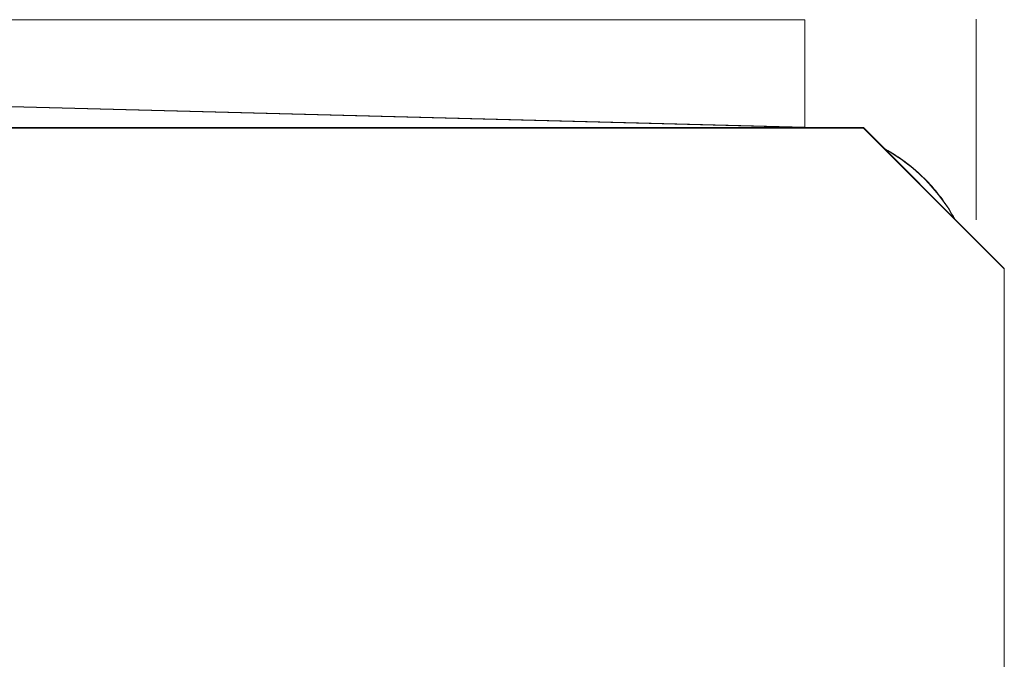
# Model space of a CAD drawing. Extents: x 1 to 669, y 0 to 417.
# Tile 57 of 256: x 94.469 to 95.515, y 284.936 to 285.615. Entities that reach past the tile are written whole.
import ezdxf

# ---------------------------------------------------------------- set-up
doc = ezdxf.new("R2010")
doc.units = 0
doc.header["$LTSCALE"] = 12
doc.header["$MEASUREMENT"] = 0
doc.layers.get('0').update_dxf_attribs({"linetype": 'CONTINUOUS'})
doc.layers.add('X', color=1, linetype='CONTINUOUS')

# ---------------------------------------------------------------- blocks, each defined once
blk = doc.blocks.new('GASTRAIN')
at = {"layer": 'X', "lineweight": 0}
for p, q in [((66.0308, 299.2322), (64.3442, 299.2321)), ((66.0308, 299.1179), (66.0308, 299.2322)), ((66.2128, 299.0197), (66.2128, 299.2326)), ((64.3442, 299.1622), (66.0308, 299.1179)), ((64.3442, 299.1616), (66.0284, 299.1175)), ((66.0932, 299.117), (62.5953, 299.117)), ((66.0284, 299.1175), (62.6601, 299.1175)), ((66.0284, 299.1175), (66.0307, 299.1175)), ((66.0308, 299.1179), (66.0307, 299.1175)), ((66.0307, 299.1175), (66.0932, 299.1175)), ((66.1168, 299.0939), (66.0932, 299.1175)), ((66.0932, 299.1175), (66.0932, 299.117)), ((66.0932, 299.117), (66.2427, 298.9675)), ((66.1892, 299.0215), (66.1168, 299.0939)), ((66.2427, 298.968), (66.1892, 299.0215)), ((66.2427, 298.9675), (66.2427, 298.968)), ((66.2427, 290.148), (66.2427, 298.9675))]:
    blk.add_line(p, q, dxfattribs=at)
blk.add_ellipse((66.0298, 299.0805), major_axis=(0.001, 0.0374), ratio=0.026113, start_param=0.000031, end_param=0.002092, dxfattribs=at)
at = {"layer": 'X', "lineweight": 0, "extrusion": (0, 0, -1)}
blk.add_ellipse((66.0259, 298.9306), major_axis=(0.1869, 0), ratio=0.999998, start_param=-1.063183, end_param=-0.507613, dxfattribs=at)
at = {"layer": 'X', "lineweight": 0}
blk.add_open_spline([(66.0393, 299.1175), (66.0365, 299.1177), (66.0336, 299.1178), (66.0308, 299.1179)], degree=3, dxfattribs=at)
for points, knots in [([(66.1898, 299.0209), (66.1894, 299.0216), (66.1812, 299.0364), (66.1613, 299.0629), (66.134, 299.0845), (66.1179, 299.0938), (66.1157, 299.095)], [0.324268, 0.324268, 0.324268, 0.324268, 0.3333333, 0.5, 0.6666667, 0.6929789, 0.6929789, 0.6929789, 0.6929789]), ([(66.1157, 299.095), (66.1233, 299.0908), (66.1306, 299.0861), (66.1529, 299.0696), (66.1664, 299.0558), (66.1777, 299.04), (66.1779, 299.0398), (66.178, 299.0396)], [0.5009897, 0.5009897, 0.5009897, 0.5009897, 0.6399629, 0.6399629, 0.946941, 0.946941, 0.951049, 0.951049, 0.951049, 0.951049])]:
    blk.add_open_spline(points, degree=3, knots=knots, dxfattribs=at)

msp = doc.modelspace()

# ---------------------------------------------------------------- block references
msp.add_blockref('GASTRAIN', (29.27234, -13.61686))

doc.saveas('drawing.dxf')
